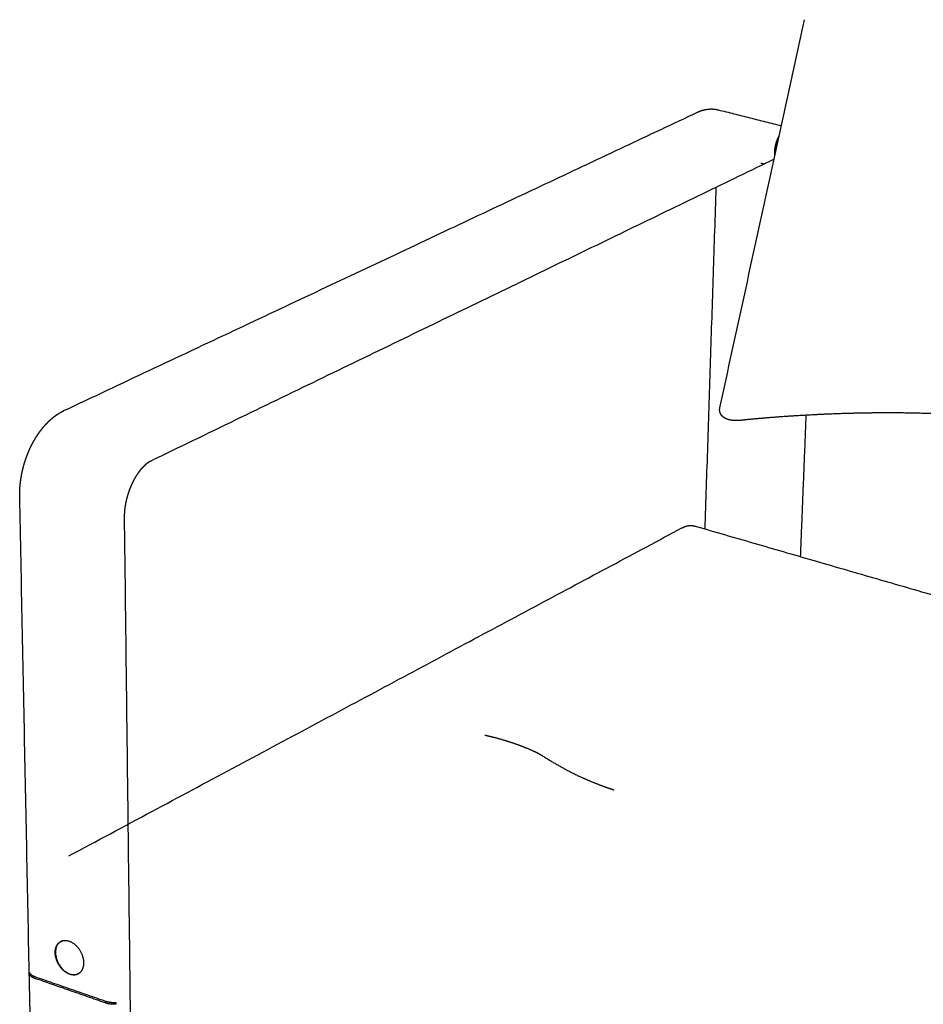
# Model space of a CAD drawing. Header units: millimetres. Extents: x 1262 to 2767, y -193 to 1393.
# Tile 3 of 8: x 2159 to 2456, y 105 to 429. Entities that reach past the tile are written whole.
import ezdxf

# ---------------------------------------------------------------- set-up
doc = ezdxf.new("R2010")
doc.units = ezdxf.units.MM
doc.layers.add('Make2D$Visible$Curves', color=7, linetype='Continuous', true_color=0x000000)

msp = doc.modelspace()

# ---------------------------------------------------------------- linework, layer by layer
at = {"layer": 'Make2D$Visible$Curves', "color": 18, "lineweight": -3, "true_color": 0x000000}
for points, weights, degree in [([(2389.07, 301.59), (2416.88, 429.19)], [3383.19243743, 3332.67294516], 1), ([(2173.59, 300.66), (2381.68, 398.75)], [3081.46124456, 3388.08569196], 1), ([(2388.56, 399.55), (2409.27, 394.29)], [3477.3219263, 3458.85881107], 1), ([(2406.87, 383.29), (2202.07, 284.04)], [3361.51012141, 3058.34934954], 1), ([(2402.58, 382.06), (2403.73, 381.76)], [3950.77780126, 3949.61635418], 1), ([(2384.23, 261.74), (2387.89, 374.09)], [3500.92365662, 3411.35847549], 1), ([(2417.35, 299.13), (2415.49, 252.68)], [3449.26319064, 3486.78920388], 1), ([(2398.98, 297.76), (2398.12, 297.68), (2397.3, 297.6), (2396.53, 297.5)], [3896.53196009, 3896.9322878, 3897.52831546, 3898.31368276], 3), ([(2165.36, -43.41), (2159.05, 272.44)], [3288.10515956, 3046.01174057], 1), ([(2193.38, 265.25), (2197.19, -51.96)], [3028.65970729, 3270.9301268], 1), ([(2381, 262.67), (2540.37, 216.49)], [3547.45945122, 3407.21044156], 1), ([(2175.14, 154.23), (2376.61, 262.1)], [3168.07525328, 3472.53457345], 1), ([(2172.58, 126.12), (2172.88, 126.28)], [3147.30980211, 3147.72216667], 1), ([(2172.58, 126.12), (2172.74, 126.21), (2172.92, 126.28)], [3669.54291398, 3612.40010907, 3563.49016525], 2), ([(2172.96, 126.31), (2172.94, 126.3), (2172.92, 126.28)], [3579.25107493, 3575.41048633, 3571.72035844], 2), ([(2173.05, 126.34), (2173.03, 126.33), (2173.01, 126.31)], [3636.19843342, 3634.95428889, 3633.81306564], 2), ([(2170.7, 122.39), (2170.65, 125.1), (2172.48, 126.1)], [3675.12082861, 3287.40556743, 3669.40321568], 2), ([(2171.23, 124.63), (2171.7, 125.64), (2172.58, 126.12)], [3672.6720042, 3568.59494412, 3669.54291398], 2), ([(2180.04, 119.17), (2180.08, 116.48), (2178.27, 115.48)], [3665.76726571, 3288.87651777, 3671.43959524], 2), ([(2162.23, 115.35), (2162.22, 115.95)], [3695.65775956, 3695.12369961], 1), ([(2162.22, 115.95), (2162.48, 115.11), (2163.99, 114.58)], [3695.12369961, 3437.68927361, 3691.1504235], 2), ([(2162.9, 115.12), (2162.23, 115.35)], [3694.98103923, 3695.65775956], 1), ([(2164, 113.99), (2162.49, 114.51), (2162.23, 115.35)], [3691.68448345, 3438.18645637, 3695.65775956], 2), ([(2163.34, 114.97), (2163.34, 114.85)], [3702.4367533, 3702.53691675], 1), ([(2163.99, 114.58), (2187.16, 106.53)], [3691.1504235, 3667.89570912], 1), ([(2187.17, 105.93), (2164, 113.99)], [3668.42976907, 3691.68448345], 1), ([(2178.66, 115.76), (2178.69, 115.77), (2178.71, 115.77)], [3549.30075265, 3554.07510292, 3559.00149134], 2), ([(2187.16, 106.53), (2188.68, 106), (2190.63, 106.08)], [3667.89570912, 3413.209839, 3666.59893], 2), ([(2190.64, 105.48), (2188.69, 105.4), (2187.17, 105.93)], [3667.13298995, 3413.70702175, 3668.42976907], 2), ([(2190.64, 105.48), (2188.61, 106.19)], [3667.13298995, 3669.15540391], 1), ([(2190.63, 106.08), (2190.64, 105.48)], [3666.59893, 3667.13298995], 1)]:
    msp.add_rational_spline(points, weights, degree=degree, dxfattribs=at)
for points, weights, degree, knots in [([(2381.68, 398.75), (2381.91, 398.86), (2382.14, 398.96), (2382.68, 399.18), (2382.99, 399.28), (2383.58, 399.47), (2383.87, 399.54), (2384.34, 399.64), (2384.52, 399.67), (2384.8, 399.72), (2384.9, 399.73), (2385.25, 399.78), (2385.51, 399.8), (2385.98, 399.83), (2386.18, 399.83), (2386.43, 399.83), (2386.47, 399.83), (2386.76, 399.82), (2387, 399.81), (2387.53, 399.75), (2387.82, 399.71), (2388.12, 399.65), (2388.27, 399.62), (2388.42, 399.58), (2388.56, 399.55)], [3918.59378031, 3918.84174692, 3919.09344652, 3919.68424629, 3920.02590112, 3920.69016594, 3921.01165538, 3921.53895779, 3921.74179722, 3922.05774792, 3922.16956865, 3922.57907596, 3922.87967293, 3923.41866882, 3923.65532663, 3923.94998197, 3924.00576004, 3924.34502499, 3924.63124205, 3925.2837855, 3925.65137411, 3926.02455707, 3926.21658555, 3926.40989838, 3926.60463305], 3, [0, 0, 0, 0, 1.525207, 1.525207, 3.531218, 3.531218, 5.360858, 5.360858, 6.488946, 6.488946, 7.102608, 7.102608, 8.72589, 8.72589, 9.976585, 9.976585, 10.267838, 10.267838, 11.744454, 11.744454, 13.595761, 13.595761, 13.595761, 14.549152, 14.549152, 14.549152, 14.549152]), ([(2407.15, 384.56), (2406.97, 386.32), (2407.48, 388.3), (2407.87, 389.8), (2408.56, 391.04)], [3718.26685554, 3613.84142037, 3884.71494109, 3675.91179216, 3688.03057812], 2, [-25.919433, -25.919433, -25.919433, -19.785947, -19.785947, -15.081273, -15.081273, -15.081273]), ([(2408.54, 390.93), (2407.89, 389.72), (2407.52, 388.29), (2407.03, 386.37), (2407.17, 384.64)], [3687.11878102, 3688.56998222, 3884.4464761, 3626.54413285, 3708.94163814], 2, [15.686173, 15.686173, 15.686173, 20.189741, 20.189741, 26.14941, 26.14941, 26.14941]), ([(2390.81, 298.14), (2390.8, 298.14), (2390.79, 298.15), (2390.76, 298.16), (2390.74, 298.17), (2390.65, 298.23), (2390.57, 298.28), (2390.45, 298.35), (2390.42, 298.38), (2390.39, 298.4), (2390.34, 298.43), (2390.3, 298.46), (2390.22, 298.52), (2390.19, 298.55), (2390.12, 298.6), (2390.09, 298.63), (2390, 298.71), (2389.94, 298.76), (2389.83, 298.87), (2389.78, 298.93), (2389.68, 299.04), (2389.64, 299.1), (2389.55, 299.22), (2389.51, 299.27), (2389.47, 299.34), (2389.43, 299.39), (2389.4, 299.46), (2389.33, 299.58), (2389.3, 299.64), (2389.24, 299.77), (2389.21, 299.83), (2389.17, 299.96), (2389.14, 300.02), (2389.09, 300.22), (2389.06, 300.35), (2389.02, 300.58), (2389.01, 300.68), (2389, 300.87), (2389, 300.96), (2389.01, 301.23), (2389.03, 301.41), (2389.07, 301.59)], [3906.2605675, 3906.29057094, 3906.32052781, 3906.38969714, 3906.42887326, 3906.67814509, 3906.88776046, 3907.16473382, 3907.23991325, 3907.31389816, 3907.41639601, 3907.51667783, 3907.68251193, 3907.74945006, 3907.8801073, 3907.94369262, 3908.11191661, 3908.21222916, 3908.39096741, 3908.46982952, 3908.61148688, 3908.67457775, 3908.78856412, 3908.83967915, 3908.88710358, 3908.93240612, 3908.97420576, 3909.05031711, 3909.08473313, 3909.14755598, 3909.17605083, 3909.22818323, 3909.25189213, 3909.31642691, 3909.35242707, 3909.40741834, 3909.42832093, 3909.46467762, 3909.4804293, 3909.52410958, 3909.54898359, 3909.57339915], 3, [10.043132, 10.043132, 10.043132, 10.043132, 10.156501, 10.156501, 10.305363, 10.305363, 11.106304, 11.106304, 11.409446, 11.409446, 11.409446, 11.828866, 11.828866, 12.123397, 12.123397, 12.417976, 12.417976, 12.925689, 12.925689, 13.38059, 13.38059, 13.800354, 13.800354, 14.195826, 14.195826, 14.195826, 14.574399, 14.574399, 14.939507, 14.939507, 15.293999, 15.293999, 15.639452, 15.639452, 16.307307, 16.307307, 16.804972, 16.804972, 17.255875, 17.255875, 18.142003, 18.142003, 18.142003, 18.142003]), ([(2159.05, 272.44), (2159.03, 273.29), (2159.05, 274.16), (2159.13, 275.48), (2159.16, 275.93), (2159.25, 276.84), (2159.31, 277.3), (2159.38, 277.84), (2159.39, 277.92), (2159.53, 278.87), (2159.69, 279.73), (2159.98, 281.08), (2160.1, 281.56), (2160.35, 282.52), (2160.48, 283), (2160.77, 283.96), (2160.93, 284.44), (2161.26, 285.39), (2161.44, 285.86), (2161.8, 286.78), (2161.99, 287.23), (2162.39, 288.15), (2162.62, 288.63), (2162.85, 289.09), (2163.07, 289.54), (2163.3, 289.99), (2163.78, 290.86), (2164.03, 291.28), (2164.54, 292.12), (2164.8, 292.52), (2165.28, 293.23), (2165.49, 293.53), (2165.78, 293.92), (2165.84, 294), (2166.18, 294.46), (2166.47, 294.83), (2167.2, 295.69), (2167.64, 296.18), (2168.09, 296.65), (2168.26, 296.82), (2168.43, 296.99), (2168.76, 297.3), (2168.92, 297.45), (2169.39, 297.88), (2169.71, 298.15), (2170.2, 298.54), (2170.37, 298.68), (2171.03, 299.18), (2171.54, 299.52), (2172.55, 300.14), (2173.07, 300.41), (2173.59, 300.66)], [3561.34846236, 3560.72330959, 3560.14252912, 3559.33625434, 3559.07534999, 3558.57607241, 3558.33830472, 3558.07766603, 3558.04072963, 3557.59349306, 3557.23480887, 3556.76105039, 3556.60870885, 3556.3366289, 3556.2173625, 3556.0132528, 3555.92881346, 3555.79576445, 3555.74748003, 3555.68898261, 3555.67742038, 3555.68885193, 3555.71521741, 3555.76175515, 3555.80645498, 3555.86972624, 3556.03279477, 3556.13256142, 3556.36751267, 3556.50258794, 3556.77274094, 3556.90091992, 3557.07870247, 3557.1191597, 3557.34465828, 3557.54502801, 3558.07240109, 3558.41596342, 3558.78899523, 3558.92759843, 3559.07026935, 3559.35074251, 3559.48788702, 3559.90029467, 3560.18429054, 3560.63600917, 3560.7958417, 3561.41981268, 3561.9050912, 3562.90739782, 3563.4239035, 3563.95792935], 3, [0, 0, 0, 0, 3.894759, 3.894759, 5.898514, 5.898514, 7.937621, 7.937621, 8.278614, 8.278614, 12.11287, 12.11287, 14.242507, 14.242507, 16.39629, 16.39629, 18.570699, 18.570699, 20.762003, 20.762003, 22.870741, 22.870741, 25.179012, 25.179012, 25.179012, 27.397288, 27.397288, 29.616527, 29.616527, 31.832805, 31.832805, 33.54967, 33.54967, 34.042248, 34.042248, 36.241525, 36.241525, 39.416942, 39.416942, 39.416942, 40.596882, 40.596882, 41.674419, 41.674419, 43.764267, 43.764267, 44.874429, 44.874429, 48.018825, 48.018825, 51.100539, 51.100539, 51.100539, 51.100539]), ([(2393.91, 297.38), (2393.74, 297.39), (2393.58, 297.4), (2393.42, 297.42), (2393.3, 297.43), (2393.18, 297.44), (2393.07, 297.46), (2393.01, 297.46), (2392.95, 297.47), (2392.84, 297.49), (2392.78, 297.5), (2392.72, 297.51), (2392.61, 297.53), (2392.5, 297.55), (2392.28, 297.59), (2392.17, 297.62), (2392.07, 297.65), (2391.96, 297.67), (2391.86, 297.71), (2391.68, 297.76), (2391.61, 297.78), (2391.5, 297.82), (2391.47, 297.83), (2391.33, 297.89), (2391.23, 297.93), (2391.02, 298.03), (2390.91, 298.08), (2390.81, 298.14)], [3901.13455768, 3901.35844761, 3901.58688829, 3901.81976342, 3901.99042483, 3902.16317972, 3902.3379662, 3902.42597164, 3902.51468716, 3902.69316465, 3902.78292952, 3902.87290462, 3903.0530925, 3903.23470668, 3903.60093734, 3903.78549084, 3903.97076888, 3904.15764077, 3904.34522273, 3904.6588281, 3904.78522528, 3904.98396944, 3905.04748376, 3905.29501242, 3905.48795415, 3905.87483305, 3906.06987407, 3906.26058712], 3, [0.00026, 0.00026, 0.00026, 0.00026, 1.034239, 1.034239, 1.034239, 1.792291, 1.792291, 1.792291, 2.174599, 2.174599, 2.557871, 2.557871, 2.557871, 3.323937, 3.323937, 4.092466, 4.092466, 4.092466, 4.747637, 4.747637, 5.189671, 5.189671, 5.445051, 5.445051, 6.354046, 6.354046, 7.294214, 7.294214, 7.294214, 7.294214]), ([(2467.07, 299.32), (2462.18, 299.57), (2457.26, 299.74), (2449.21, 299.89), (2446.11, 299.91), (2440.92, 299.9), (2438.84, 299.88), (2436.76, 299.84), (2433.63, 299.79), (2430.5, 299.71), (2424.23, 299.48), (2421.09, 299.34), (2414.8, 298.99), (2411.64, 298.79), (2405.32, 298.32), (2402.15, 298.06), (2398.98, 297.76)], [3858.81952975, 3862.04831428, 3865.17219626, 3870.09110771, 3871.94669928, 3874.97166389, 3876.16321651, 3877.3366258, 3879.0981184, 3880.81789399, 3884.17776871, 3885.81690292, 3889.01595789, 3890.57497064, 3893.61440641, 3895.09397759, 3896.53195988], 3, [0.000083, 0.000083, 0.000083, 0.000083, 24.563077, 24.563077, 39.983406, 39.983406, 50.263588, 50.263588, 50.263588, 65.694841, 65.694841, 81.150651, 81.150651, 96.642551, 96.642551, 112.181627, 112.181627, 112.181627, 112.181627]), ([(2396.53, 297.5), (2396.25, 297.47), (2395.97, 297.44), (2395.7, 297.42), (2395.57, 297.41), (2395.43, 297.4), (2395.17, 297.38), (2395.03, 297.38), (2394.9, 297.37), (2394.73, 297.37), (2394.56, 297.37), (2394.23, 297.37), (2394.07, 297.37), (2393.91, 297.38)], [3898.31368261, 3898.55466695, 3898.80875357, 3899.07648705, 3899.21076762, 3899.34871635, 3899.63077098, 3899.77496694, 3899.92183296, 3900.11752288, 3900.31817628, 3900.72300167, 3900.92635979, 3901.13412972], 3, [0, 0, 0, 0, 1.48371, 1.48371, 1.48371, 2.229496, 2.229496, 2.975727, 2.975727, 2.975727, 3.967866, 3.967866, 4.927405, 4.927405, 4.927405, 4.927405]), ([(2202.07, 284.04), (2201.95, 283.98), (2201.83, 283.91), (2201.63, 283.8), (2201.56, 283.75), (2201.42, 283.67), (2201.34, 283.62), (2201.12, 283.47), (2200.97, 283.36), (2200.8, 283.23), (2200.78, 283.22), (2200.62, 283.09), (2200.47, 282.97), (2200.15, 282.69), (2199.97, 282.53), (2199.79, 282.35), (2199.63, 282.19), (2199.46, 282.01), (2199.11, 281.63), (2198.93, 281.43), (2198.57, 280.99), (2198.39, 280.76), (2198.03, 280.28), (2197.85, 280.02), (2197.49, 279.5), (2197.32, 279.22), (2196.97, 278.65), (2196.8, 278.36), (2196.47, 277.76), (2196.31, 277.45), (2196.15, 277.13), (2196, 276.81), (2195.85, 276.49), (2195.55, 275.83), (2195.41, 275.49), (2195.15, 274.81), (2195.02, 274.47), (2194.78, 273.78), (2194.66, 273.43), (2194.45, 272.73), (2194.35, 272.38), (2194.17, 271.68), (2194.08, 271.33), (2193.93, 270.64), (2193.86, 270.3), (2193.73, 269.62), (2193.68, 269.28), (2193.58, 268.61), (2193.54, 268.29), (2193.47, 267.64), (2193.45, 267.33), (2193.4, 266.71), (2193.39, 266.41), (2193.37, 265.82), (2193.37, 265.53), (2193.38, 265.25)], [3543.30275554, 3542.92578441, 3542.55727648, 3542.01389822, 3541.83314851, 3541.47416968, 3541.29612607, 3540.7635686, 3540.41784623, 3540.04536578, 3540.00732565, 3539.66818321, 3539.37694304, 3538.75795041, 3538.43537894, 3538.12819384, 3537.84111546, 3537.56769734, 3537.03177993, 3536.77138837, 3536.27880444, 3536.04734343, 3535.61526478, 3535.4152506, 3535.04831363, 3534.88188467, 3534.5839356, 3534.45278894, 3534.22673527, 3534.13208102, 3534.05603672, 3533.97983088, 3533.9223547, 3533.84473874, 3533.82459172, 3533.82137311, 3533.83816927, 3533.90805329, 3533.96089039, 3534.10158314, 3534.18907929, 3534.39737607, 3534.51772099, 3534.78962097, 3534.9406387, 3535.27147912, 3535.45069864, 3535.83530103, 3536.04003097, 3536.47284867, 3536.70025207, 3537.17553455, 3537.42270268, 3537.93460225, 3538.19861908, 3538.47367496], 3, [10.713213, 10.713213, 10.713213, 10.713213, 12.038983, 12.038983, 12.713173, 12.713173, 13.396095, 13.396095, 14.786154, 14.786154, 14.944972, 14.944972, 16.207935, 16.207935, 17.725581, 17.725581, 17.725581, 19.143026, 19.143026, 20.651279, 20.651279, 22.183052, 22.183052, 23.734943, 23.734943, 25.303103, 25.303103, 26.883417, 26.883417, 28.471588, 28.471588, 28.471588, 30.063005, 30.063005, 31.653213, 31.653213, 33.237698, 33.237698, 34.812051, 34.812051, 36.372034, 36.372034, 37.913645, 37.913645, 39.43317, 39.43317, 40.927223, 40.927223, 42.392781, 42.392781, 43.827187, 43.827187, 45.228202, 45.228202, 46.594011, 46.594011, 46.594011, 46.594011]), ([(2376.61, 262.1), (2376.76, 262.18), (2376.91, 262.25), (2377.17, 262.37), (2377.28, 262.41), (2377.47, 262.49), (2377.57, 262.53), (2377.75, 262.59), (2377.85, 262.62), (2378.04, 262.67), (2378.14, 262.7), (2378.36, 262.75), (2378.48, 262.78), (2378.78, 262.83), (2378.97, 262.85), (2379.27, 262.87), (2379.38, 262.88), (2379.59, 262.88), (2379.7, 262.88), (2379.92, 262.87), (2380.03, 262.86), (2380.14, 262.84), (2380.43, 262.81), (2380.72, 262.75), (2381, 262.67)], [4044.82691734, 4045.00271525, 4045.18155344, 4045.48381976, 4045.60583224, 4045.8354002, 4045.94268146, 4046.16073123, 4046.27152583, 4046.49661581, 4046.6109187, 4046.86602935, 4047.00713255, 4047.36963793, 4047.59232395, 4047.94525292, 4048.07348902, 4048.33344257, 4048.46510403, 4048.73188369, 4048.86691848, 4049.0029643, 4049.36699715, 4049.73609807, 4050.11376419], 3, [0, 0, 0, 0, 1.069058, 1.069058, 1.781001, 1.781001, 2.396819, 2.396819, 3.023858, 3.023858, 3.662094, 3.662094, 4.439005, 4.439005, 5.642845, 5.642845, 6.323708, 6.323708, 7.013998, 7.013998, 7.712604, 7.712604, 7.712604, 9.58002, 9.58002, 9.58002, 9.58002]), ([(2311.9, 193.97), (2313.4, 193.63), (2314.96, 193.24), (2318.13, 192.36), (2319.74, 191.86), (2322.91, 190.78), (2324.47, 190.19), (2327.45, 188.95), (2328.86, 188.29), (2330.16, 187.6)], [3811.27067631, 3810.1859155, 3809.09121743, 3806.94883198, 3805.9015958, 3803.93287376, 3803.01201482, 3801.36940828, 3800.64797118, 3800.05186193], 3, [0, 0, 0, 0, 8.128904, 8.128904, 16.257808, 16.257808, 24.386713, 24.386713, 32.515617, 32.515617, 32.515617, 32.515617]), ([(2330.16, 187.6), (2334.1, 185.03), (2338.03, 182.8), (2344.02, 179.91), (2346.03, 179.02), (2349.08, 177.8), (2350.1, 177.42), (2351.64, 176.86), (2352.41, 176.59), (2353.18, 176.34), (2353.69, 176.17), (2353.95, 176.08), (2354.21, 176)], [3800.05186193, 3797.09680563, 3793.89378936, 3788.63731408, 3786.80955524, 3783.95377601, 3782.98280957, 3781.49755466, 3780.74772427, 3779.98702854, 3779.47747569, 3779.22040122, 3778.96565777], 3, [-47.255223, -47.255223, -47.255223, -47.255223, -23.627611, -23.627611, -11.813806, -11.813806, -5.906903, -5.906903, -2.953451, -1.476726, -1.476726, 0, 0, 0, 0]), ([(2172.48, 126.1), (2174.75, 127.35), (2177.37, 124.95), (2179.99, 122.55), (2180.04, 119.17)], [3669.40321568, 3116.45278266, 3664.03254695, 3114.31464491, 3665.76726571], 2, [-20.066221, -20.066221, -20.066221, -10.033111, -10.033111, 0, 0, 0]), ([(2171.23, 124.63), (2169.3, 120.45), (2173.51, 116.65), (2176.38, 114.07), (2178.66, 115.76)], [3672.6720042, 2601.46286565, 3676.92993307, 2867.63346593, 3268.23805458], 2, [-28.274334, -28.274334, -28.274334, -14.137167, -14.137167, -3.528065, -3.528065, -3.528065]), ([(2178.27, 115.48), (2176, 114.22), (2173.38, 116.62), (2170.76, 119.01), (2170.7, 122.39)], [3671.43959524, 3121.89692725, 3676.84859283, 3124.06398176, 3675.12082861], 2, [-20.127867, -20.127867, -20.127867, -10.063933, -10.063933, 0, 0, 0])]:
    msp.add_rational_spline(points, weights, degree=degree, knots=knots, dxfattribs=at)

doc.saveas('drawing.dxf')
